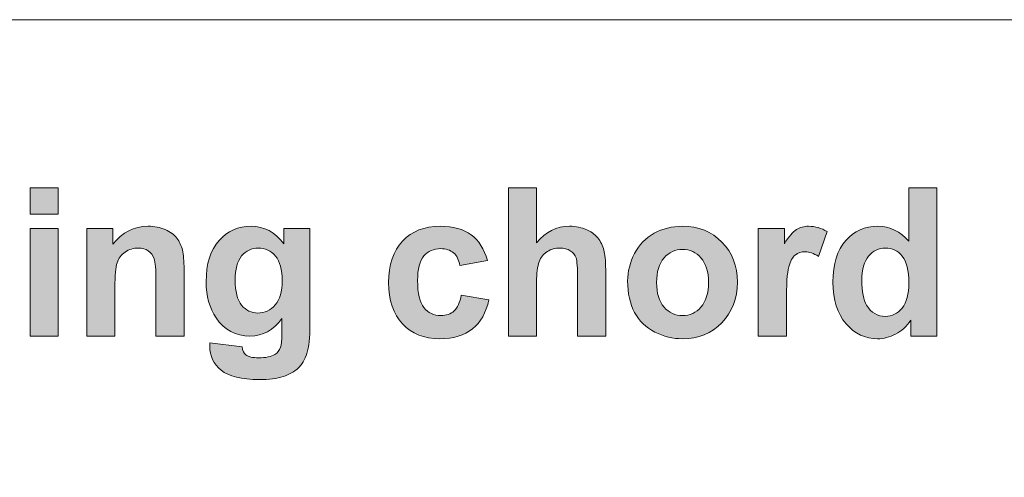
# Model space of a CAD drawing. Header units: millimetres. Extents: x 7 to 595, y -296 to -6.
# Tile 67 of 131: x 176 to 203, y -143 to -131. Entities that reach past the tile are written whole.
import ezdxf

# ---------------------------------------------------------------- set-up
doc = ezdxf.new("R2010")
doc.units = ezdxf.units.MM
doc.header["$MEASUREMENT"] = 0
doc.layers.add('Layer 1', color=7, linetype='Continuous', lineweight=0)

# ---------------------------------------------------------------- blocks, each defined once
blk = doc.blocks.new('Block_14')
at = {"layer": 'Layer 1', "true_color": 0x2c2a29, "transparency": 33554687}
h = blk.add_hatch(color=250, dxfattribs=at)
edge = h.paths.add_edge_path()
edge.add_spline(control_points=[(176.36, -139.293), (176.36, -139.293), (176.36, -136.364), (176.36, -136.364), (176.36, -136.364), (177.125, -136.364), (177.125, -136.364), (177.125, -136.364), (177.125, -139.293), (177.125, -139.293), (177.125, -139.293), (176.36, -139.293), (176.36, -139.293)], knot_values=[0, 0, 0, 0, 1, 1, 1, 2, 2, 2, 3, 3, 3, 4, 4, 4, 4], degree=3, periodic=0)
edge = h.paths.add_edge_path()
edge.add_spline(control_points=[(176.36, -135.969), (176.36, -135.969), (176.36, -135.252), (176.36, -135.252), (176.36, -135.252), (177.125, -135.252), (177.125, -135.252), (177.125, -135.252), (177.125, -135.969), (177.125, -135.969), (177.125, -135.969), (176.36, -135.969), (176.36, -135.969), (176.36, -135.969), (176.36, -135.969), (176.36, -135.969)], knot_values=[0, 0, 0, 0, 1, 1, 1, 2, 2, 2, 3, 3, 3, 4, 4, 4, 5, 5, 5, 5], degree=3, periodic=0)
h = blk.add_hatch(color=250, dxfattribs=at)
edge = h.paths.add_edge_path()
edge.add_spline(control_points=[(190.152, -135.252), (190.152, -135.252), (190.152, -136.75), (190.152, -136.75), (190.4, -136.451), (190.698, -136.302), (191.044, -136.302), (191.221, -136.302), (191.382, -136.335), (191.524, -136.401), (191.667, -136.468), (191.774, -136.551), (191.846, -136.655), (191.919, -136.757), (191.968, -136.871), (191.994, -136.996), (192.021, -137.121), (192.034, -137.315), (192.034, -137.578), (192.034, -137.578), (192.034, -139.293), (192.034, -139.293), (192.034, -139.293), (191.269, -139.293), (191.269, -139.293), (191.269, -139.293), (191.269, -137.749), (191.269, -137.749), (191.269, -137.442), (191.254, -137.247), (191.225, -137.165), (191.195, -137.082), (191.143, -137.016), (191.069, -136.968), (190.994, -136.919), (190.901, -136.895), (190.788, -136.895), (190.66, -136.895), (190.545, -136.926), (190.444, -136.989), (190.342, -137.051), (190.269, -137.145), (190.222, -137.271), (190.175, -137.396), (190.152, -137.582), (190.152, -137.828), (190.152, -137.828), (190.152, -139.293), (190.152, -139.293), (190.152, -139.293), (189.386, -139.293), (189.386, -139.293), (189.386, -139.293), (189.386, -135.252), (189.386, -135.252), (189.386, -135.252), (190.152, -135.252), (190.152, -135.252)], knot_values=[0, 0, 0, 0, 1, 1, 1, 2, 2, 2, 3, 3, 3, 4, 4, 4, 5, 5, 5, 6, 6, 6, 7, 7, 7, 8, 8, 8, 9, 9, 9, 10, 10, 10, 11, 11, 11, 12, 12, 12, 13, 13, 13, 14, 14, 14, 15, 15, 15, 16, 16, 16, 17, 17, 17, 18, 18, 18, 19, 19, 19, 19], degree=3, periodic=0)
h = blk.add_hatch(color=250, dxfattribs=at)
edge = h.paths.add_edge_path()
edge.add_spline(control_points=[(199.011, -137.772), (199.011, -138.086), (199.054, -138.312), (199.139, -138.453), (199.263, -138.656), (199.435, -138.757), (199.657, -138.757), (199.833, -138.757), (199.983, -138.681), (200.106, -138.529), (200.229, -138.376), (200.291, -138.15), (200.291, -137.847), (200.291, -137.509), (200.231, -137.266), (200.111, -137.118), (199.991, -136.969), (199.838, -136.895), (199.651, -136.895), (199.47, -136.895), (199.318, -136.968), (199.195, -137.115), (199.073, -137.261), (199.011, -137.481), (199.011, -137.772)], knot_values=[0, 0, 0, 0, 1, 1, 1, 2, 2, 2, 3, 3, 3, 4, 4, 4, 5, 5, 5, 6, 6, 6, 7, 7, 7, 8, 8, 8, 8], degree=3, periodic=0)
edge = h.paths.add_edge_path()
edge.add_spline(control_points=[(201.056, -139.293), (201.056, -139.293), (200.347, -139.293), (200.347, -139.293), (200.347, -139.293), (200.347, -138.864), (200.347, -138.864), (200.229, -139.031), (200.088, -139.156), (199.927, -139.241), (199.766, -139.325), (199.603, -139.367), (199.439, -139.367), (199.105, -139.367), (198.819, -139.231), (198.58, -138.959), (198.343, -138.688), (198.224, -138.309), (198.224, -137.823), (198.224, -137.326), (198.339, -136.948), (198.571, -136.69), (198.803, -136.431), (199.095, -136.302), (199.449, -136.302), (199.773, -136.302), (200.054, -136.438), (200.291, -136.71), (200.291, -136.71), (200.291, -135.252), (200.291, -135.252), (200.291, -135.252), (201.056, -135.252), (201.056, -135.252), (201.056, -135.252), (201.056, -139.293), (201.056, -139.293), (201.056, -139.293), (201.056, -139.293), (201.056, -139.293)], knot_values=[0, 0, 0, 0, 1, 1, 1, 2, 2, 2, 3, 3, 3, 4, 4, 4, 5, 5, 5, 6, 6, 6, 7, 7, 7, 8, 8, 8, 9, 9, 9, 10, 10, 10, 11, 11, 11, 12, 12, 12, 13, 13, 13, 13], degree=3, periodic=0)
h = blk.add_hatch(color=250, dxfattribs=at)
edge = h.paths.add_edge_path()
edge.add_spline(control_points=[(180.549, -139.293), (180.549, -139.293), (179.784, -139.293), (179.784, -139.293), (179.784, -139.293), (179.784, -137.801), (179.784, -137.801), (179.784, -137.484), (179.767, -137.28), (179.735, -137.188), (179.701, -137.095), (179.648, -137.024), (179.573, -136.972), (179.499, -136.92), (179.41, -136.895), (179.305, -136.895), (179.171, -136.895), (179.051, -136.931), (178.945, -137.005), (178.838, -137.078), (178.765, -137.176), (178.726, -137.296), (178.686, -137.418), (178.667, -137.642), (178.667, -137.969), (178.667, -137.969), (178.667, -139.293), (178.667, -139.293), (178.667, -139.293), (177.901, -139.293), (177.901, -139.293), (177.901, -139.293), (177.901, -136.364), (177.901, -136.364), (177.901, -136.364), (178.61, -136.364), (178.61, -136.364), (178.61, -136.364), (178.61, -136.794), (178.61, -136.794), (178.865, -136.466), (179.184, -136.302), (179.571, -136.302), (179.74, -136.302), (179.896, -136.333), (180.036, -136.394), (180.178, -136.456), (180.284, -136.534), (180.356, -136.629), (180.428, -136.725), (180.479, -136.834), (180.506, -136.955), (180.535, -137.076), (180.549, -137.249), (180.549, -137.475), (180.549, -137.475), (180.549, -139.293), (180.549, -139.293)], knot_values=[0, 0, 0, 0, 1, 1, 1, 2, 2, 2, 3, 3, 3, 4, 4, 4, 5, 5, 5, 6, 6, 6, 7, 7, 7, 8, 8, 8, 9, 9, 9, 10, 10, 10, 11, 11, 11, 12, 12, 12, 13, 13, 13, 14, 14, 14, 15, 15, 15, 16, 16, 16, 17, 17, 17, 18, 18, 18, 19, 19, 19, 19], degree=3, periodic=0)
h = blk.add_hatch(color=250, dxfattribs=at)
edge = h.paths.add_edge_path()
edge.add_spline(control_points=[(181.94, -137.769), (181.94, -138.08), (181.999, -138.307), (182.117, -138.451), (182.237, -138.595), (182.384, -138.667), (182.558, -138.667), (182.744, -138.667), (182.902, -138.593), (183.031, -138.445), (183.16, -138.297), (183.225, -138.079), (183.225, -137.789), (183.225, -137.486), (183.163, -137.261), (183.039, -137.115), (182.916, -136.968), (182.76, -136.895), (182.571, -136.895), (182.387, -136.895), (182.237, -136.967), (182.117, -137.111), (181.999, -137.255), (181.94, -137.474), (181.94, -137.769)], knot_values=[0, 0, 0, 0, 1, 1, 1, 2, 2, 2, 3, 3, 3, 4, 4, 4, 5, 5, 5, 6, 6, 6, 7, 7, 7, 8, 8, 8, 8], degree=3, periodic=0)
edge = h.paths.add_edge_path()
edge.add_spline(control_points=[(181.252, -139.48), (181.252, -139.48), (182.129, -139.587), (182.129, -139.587), (182.144, -139.691), (182.178, -139.763), (182.23, -139.802), (182.304, -139.858), (182.418, -139.886), (182.575, -139.886), (182.775, -139.886), (182.925, -139.856), (183.025, -139.795), (183.092, -139.755), (183.144, -139.689), (183.178, -139.599), (183.201, -139.535), (183.213, -139.416), (183.213, -139.244), (183.213, -139.244), (183.217, -138.816), (183.217, -138.816), (182.986, -139.135), (182.696, -139.293), (182.345, -139.293), (181.956, -139.293), (181.647, -139.127), (181.42, -138.795), (181.241, -138.532), (181.152, -138.205), (181.152, -137.815), (181.152, -137.324), (181.269, -136.949), (181.503, -136.69), (181.736, -136.432), (182.028, -136.302), (182.376, -136.302), (182.735, -136.302), (183.031, -136.461), (183.264, -136.779), (183.264, -136.779), (183.264, -136.364), (183.264, -136.364), (183.264, -136.364), (183.979, -136.364), (183.979, -136.364), (183.979, -136.364), (183.979, -138.991), (183.979, -138.991), (183.979, -139.336), (183.951, -139.594), (183.894, -139.765), (183.838, -139.936), (183.759, -140.07), (183.657, -140.167), (183.555, -140.264), (183.419, -140.341), (183.249, -140.396), (183.078, -140.451), (182.863, -140.479), (182.603, -140.479), (182.112, -140.479), (181.764, -140.393), (181.558, -140.223), (181.352, -140.052), (181.25, -139.836), (181.25, -139.574), (181.25, -139.548), (181.25, -139.516), (181.252, -139.48), (181.252, -139.48), (181.252, -139.48), (181.252, -139.48)], knot_values=[0, 0, 0, 0, 1, 1, 1, 2, 2, 2, 3, 3, 3, 4, 4, 4, 5, 5, 5, 6, 6, 6, 7, 7, 7, 8, 8, 8, 9, 9, 9, 10, 10, 10, 11, 11, 11, 12, 12, 12, 13, 13, 13, 14, 14, 14, 15, 15, 15, 16, 16, 16, 17, 17, 17, 18, 18, 18, 19, 19, 19, 20, 20, 20, 21, 21, 21, 22, 22, 22, 23, 23, 23, 24, 24, 24, 24], degree=3, periodic=0)
h = blk.add_hatch(color=250, dxfattribs=at)
edge = h.paths.add_edge_path()
edge.add_spline(control_points=[(188.815, -137.233), (188.815, -137.233), (188.061, -137.369), (188.061, -137.369), (188.036, -137.217), (187.978, -137.103), (187.888, -137.026), (187.797, -136.95), (187.681, -136.912), (187.538, -136.912), (187.347, -136.912), (187.194, -136.978), (187.081, -137.112), (186.967, -137.245), (186.91, -137.469), (186.91, -137.782), (186.91, -138.13), (186.968, -138.375), (187.083, -138.519), (187.199, -138.663), (187.353, -138.735), (187.547, -138.735), (187.692, -138.735), (187.812, -138.692), (187.904, -138.609), (187.997, -138.525), (188.062, -138.381), (188.1, -138.176), (188.1, -138.176), (188.854, -138.306), (188.854, -138.306), (188.776, -138.656), (188.626, -138.92), (188.405, -139.099), (188.183, -139.277), (187.886, -139.367), (187.513, -139.367), (187.09, -139.367), (186.752, -139.231), (186.5, -138.961), (186.248, -138.69), (186.122, -138.316), (186.122, -137.837), (186.122, -137.353), (186.249, -136.976), (186.501, -136.707), (186.754, -136.436), (187.095, -136.302), (187.526, -136.302), (187.878, -136.302), (188.159, -136.379), (188.367, -136.532), (188.575, -136.686), (188.724, -136.919), (188.815, -137.233)], knot_values=[0, 0, 0, 0, 1, 1, 1, 2, 2, 2, 3, 3, 3, 4, 4, 4, 5, 5, 5, 6, 6, 6, 7, 7, 7, 8, 8, 8, 9, 9, 9, 10, 10, 10, 11, 11, 11, 12, 12, 12, 13, 13, 13, 14, 14, 14, 15, 15, 15, 16, 16, 16, 17, 17, 17, 18, 18, 18, 18], degree=3, periodic=0)
h = blk.add_hatch(color=250, dxfattribs=at)
edge = h.paths.add_edge_path()
edge.add_spline(control_points=[(193.419, -137.834), (193.419, -138.125), (193.487, -138.348), (193.623, -138.502), (193.76, -138.658), (193.927, -138.735), (194.127, -138.735), (194.327, -138.735), (194.494, -138.658), (194.629, -138.502), (194.765, -138.348), (194.833, -138.123), (194.833, -137.829), (194.833, -137.542), (194.765, -137.321), (194.629, -137.166), (194.494, -137.011), (194.327, -136.934), (194.127, -136.934), (193.927, -136.934), (193.76, -137.011), (193.623, -137.166), (193.487, -137.321), (193.419, -137.544), (193.419, -137.834)], knot_values=[0, 0, 0, 0, 1, 1, 1, 2, 2, 2, 3, 3, 3, 4, 4, 4, 5, 5, 5, 6, 6, 6, 7, 7, 7, 8, 8, 8, 8], degree=3, periodic=0)
edge = h.paths.add_edge_path()
edge.add_spline(control_points=[(192.631, -137.793), (192.631, -137.535), (192.694, -137.286), (192.819, -137.045), (192.945, -136.803), (193.123, -136.62), (193.353, -136.493), (193.583, -136.366), (193.839, -136.302), (194.123, -136.302), (194.562, -136.302), (194.92, -136.446), (195.2, -136.734), (195.481, -137.023), (195.62, -137.386), (195.62, -137.826), (195.62, -138.27), (195.479, -138.638), (195.197, -138.929), (194.913, -139.221), (194.558, -139.367), (194.129, -139.367), (193.863, -139.367), (193.61, -139.306), (193.369, -139.184), (193.128, -139.063), (192.945, -138.885), (192.819, -138.65), (192.694, -138.416), (192.631, -138.13), (192.631, -137.793), (192.631, -137.793), (192.631, -137.793), (192.631, -137.793)], knot_values=[0, 0, 0, 0, 1, 1, 1, 2, 2, 2, 3, 3, 3, 4, 4, 4, 5, 5, 5, 6, 6, 6, 7, 7, 7, 8, 8, 8, 9, 9, 9, 10, 10, 10, 11, 11, 11, 11], degree=3, periodic=0)
h = blk.add_hatch(color=250, dxfattribs=at)
edge = h.paths.add_edge_path()
edge.add_spline(control_points=[(196.955, -139.293), (196.955, -139.293), (196.189, -139.293), (196.189, -139.293), (196.189, -139.293), (196.189, -136.364), (196.189, -136.364), (196.189, -136.364), (196.899, -136.364), (196.899, -136.364), (196.899, -136.364), (196.899, -136.78), (196.899, -136.78), (197.021, -136.583), (197.131, -136.454), (197.228, -136.393), (197.326, -136.332), (197.437, -136.302), (197.561, -136.302), (197.736, -136.302), (197.904, -136.351), (198.066, -136.448), (198.066, -136.448), (197.829, -137.123), (197.829, -137.123), (197.7, -137.039), (197.579, -136.996), (197.469, -136.996), (197.361, -136.996), (197.269, -137.026), (197.195, -137.086), (197.12, -137.146), (197.062, -137.253), (197.019, -137.409), (196.976, -137.565), (196.955, -137.893), (196.955, -138.39), (196.955, -138.39), (196.955, -139.293), (196.955, -139.293)], knot_values=[0, 0, 0, 0, 1, 1, 1, 2, 2, 2, 3, 3, 3, 4, 4, 4, 5, 5, 5, 6, 6, 6, 7, 7, 7, 8, 8, 8, 9, 9, 9, 10, 10, 10, 11, 11, 11, 12, 12, 12, 13, 13, 13, 13], degree=3, periodic=0)
at = {"layer": 'Layer 1', "color": 240, "lineweight": 0, "true_color": 0xed2224}
for points in [[(132.322, -160.674), (132.322, -160.674), (132.322, -135.674), (132.322, -135.674), (132.322, -132.924), (134.572, -130.674), (137.322, -130.674), (137.322, -130.674), (241.322, -130.674), (241.322, -130.674)], [(272.322, -130.674), (272.322, -130.674), (272.322, -155.674), (272.322, -155.674), (272.322, -158.424), (270.072, -160.674), (267.322, -160.674), (267.322, -160.674), (178.322, -160.674), (178.322, -160.674)]]:
    blk.add_open_spline(points, degree=3, knots=[0, 0, 0, 0, 1, 1, 1, 2, 2, 2, 3, 3, 3, 3], dxfattribs=at)
at = {"layer": 'Layer 1'}
for points, knots in [([(176.36, -135.969), (176.36, -135.969), (176.36, -135.252), (176.36, -135.252), (176.36, -135.252), (177.125, -135.252), (177.125, -135.252), (177.125, -135.252), (177.125, -135.969), (177.125, -135.969), (177.125, -135.969), (176.36, -135.969), (176.36, -135.969), (176.36, -135.969), (176.36, -135.969), (176.36, -135.969)], [0, 0, 0, 0, 1, 1, 1, 2, 2, 2, 3, 3, 3, 4, 4, 4, 5, 5, 5, 5]), ([(190.152, -135.252), (190.152, -135.252), (190.152, -136.75), (190.152, -136.75), (190.4, -136.451), (190.698, -136.302), (191.044, -136.302), (191.221, -136.302), (191.382, -136.335), (191.524, -136.401), (191.667, -136.468), (191.774, -136.551), (191.846, -136.655), (191.919, -136.757), (191.968, -136.871), (191.994, -136.996), (192.021, -137.121), (192.034, -137.315), (192.034, -137.578), (192.034, -137.578), (192.034, -139.293), (192.034, -139.293), (192.034, -139.293), (191.269, -139.293), (191.269, -139.293), (191.269, -139.293), (191.269, -137.749), (191.269, -137.749), (191.269, -137.442), (191.254, -137.247), (191.225, -137.165), (191.195, -137.082), (191.143, -137.016), (191.069, -136.968), (190.994, -136.919), (190.901, -136.895), (190.788, -136.895), (190.66, -136.895), (190.545, -136.926), (190.444, -136.989), (190.342, -137.051), (190.269, -137.145), (190.222, -137.271), (190.175, -137.396), (190.152, -137.582), (190.152, -137.828), (190.152, -137.828), (190.152, -139.293), (190.152, -139.293), (190.152, -139.293), (189.386, -139.293), (189.386, -139.293), (189.386, -139.293), (189.386, -135.252), (189.386, -135.252), (189.386, -135.252), (190.152, -135.252), (190.152, -135.252)], [0, 0, 0, 0, 1, 1, 1, 2, 2, 2, 3, 3, 3, 4, 4, 4, 5, 5, 5, 6, 6, 6, 7, 7, 7, 8, 8, 8, 9, 9, 9, 10, 10, 10, 11, 11, 11, 12, 12, 12, 13, 13, 13, 14, 14, 14, 15, 15, 15, 16, 16, 16, 17, 17, 17, 18, 18, 18, 19, 19, 19, 19]), ([(201.056, -139.293), (201.056, -139.293), (200.347, -139.293), (200.347, -139.293), (200.347, -139.293), (200.347, -138.864), (200.347, -138.864), (200.229, -139.031), (200.088, -139.156), (199.927, -139.241), (199.766, -139.325), (199.603, -139.367), (199.439, -139.367), (199.105, -139.367), (198.819, -139.231), (198.58, -138.959), (198.343, -138.688), (198.224, -138.309), (198.224, -137.823), (198.224, -137.326), (198.339, -136.948), (198.571, -136.69), (198.803, -136.431), (199.095, -136.302), (199.449, -136.302), (199.773, -136.302), (200.054, -136.438), (200.291, -136.71), (200.291, -136.71), (200.291, -135.252), (200.291, -135.252), (200.291, -135.252), (201.056, -135.252), (201.056, -135.252), (201.056, -135.252), (201.056, -139.293), (201.056, -139.293), (201.056, -139.293), (201.056, -139.293), (201.056, -139.293)], [0, 0, 0, 0, 1, 1, 1, 2, 2, 2, 3, 3, 3, 4, 4, 4, 5, 5, 5, 6, 6, 6, 7, 7, 7, 8, 8, 8, 9, 9, 9, 10, 10, 10, 11, 11, 11, 12, 12, 12, 13, 13, 13, 13]), ([(176.36, -139.293), (176.36, -139.293), (176.36, -136.364), (176.36, -136.364), (176.36, -136.364), (177.125, -136.364), (177.125, -136.364), (177.125, -136.364), (177.125, -139.293), (177.125, -139.293), (177.125, -139.293), (176.36, -139.293), (176.36, -139.293)], [0, 0, 0, 0, 1, 1, 1, 2, 2, 2, 3, 3, 3, 4, 4, 4, 4]), ([(180.549, -139.293), (180.549, -139.293), (179.784, -139.293), (179.784, -139.293), (179.784, -139.293), (179.784, -137.801), (179.784, -137.801), (179.784, -137.484), (179.767, -137.28), (179.735, -137.188), (179.701, -137.095), (179.648, -137.024), (179.573, -136.972), (179.499, -136.92), (179.41, -136.895), (179.305, -136.895), (179.171, -136.895), (179.051, -136.931), (178.945, -137.005), (178.838, -137.078), (178.765, -137.176), (178.726, -137.296), (178.686, -137.418), (178.667, -137.642), (178.667, -137.969), (178.667, -137.969), (178.667, -139.293), (178.667, -139.293), (178.667, -139.293), (177.901, -139.293), (177.901, -139.293), (177.901, -139.293), (177.901, -136.364), (177.901, -136.364), (177.901, -136.364), (178.61, -136.364), (178.61, -136.364), (178.61, -136.364), (178.61, -136.794), (178.61, -136.794), (178.865, -136.466), (179.184, -136.302), (179.571, -136.302), (179.74, -136.302), (179.896, -136.333), (180.036, -136.394), (180.178, -136.456), (180.284, -136.534), (180.356, -136.629), (180.428, -136.725), (180.479, -136.834), (180.506, -136.955), (180.535, -137.076), (180.549, -137.249), (180.549, -137.475), (180.549, -137.475), (180.549, -139.293), (180.549, -139.293)], [0, 0, 0, 0, 1, 1, 1, 2, 2, 2, 3, 3, 3, 4, 4, 4, 5, 5, 5, 6, 6, 6, 7, 7, 7, 8, 8, 8, 9, 9, 9, 10, 10, 10, 11, 11, 11, 12, 12, 12, 13, 13, 13, 14, 14, 14, 15, 15, 15, 16, 16, 16, 17, 17, 17, 18, 18, 18, 19, 19, 19, 19]), ([(181.252, -139.48), (181.252, -139.48), (182.129, -139.587), (182.129, -139.587), (182.144, -139.691), (182.178, -139.763), (182.23, -139.802), (182.304, -139.858), (182.418, -139.886), (182.575, -139.886), (182.775, -139.886), (182.925, -139.856), (183.025, -139.795), (183.092, -139.755), (183.144, -139.689), (183.178, -139.599), (183.201, -139.535), (183.213, -139.416), (183.213, -139.244), (183.213, -139.244), (183.217, -138.816), (183.217, -138.816), (182.986, -139.135), (182.696, -139.293), (182.345, -139.293), (181.956, -139.293), (181.647, -139.127), (181.42, -138.795), (181.241, -138.532), (181.152, -138.205), (181.152, -137.815), (181.152, -137.324), (181.269, -136.949), (181.503, -136.69), (181.736, -136.432), (182.028, -136.302), (182.376, -136.302), (182.735, -136.302), (183.031, -136.461), (183.264, -136.779), (183.264, -136.779), (183.264, -136.364), (183.264, -136.364), (183.264, -136.364), (183.979, -136.364), (183.979, -136.364), (183.979, -136.364), (183.979, -138.991), (183.979, -138.991), (183.979, -139.336), (183.951, -139.594), (183.894, -139.765), (183.838, -139.936), (183.759, -140.07), (183.657, -140.167), (183.555, -140.264), (183.419, -140.341), (183.249, -140.396), (183.078, -140.451), (182.863, -140.479), (182.603, -140.479), (182.112, -140.479), (181.764, -140.393), (181.558, -140.223), (181.352, -140.052), (181.25, -139.836), (181.25, -139.574), (181.25, -139.548), (181.25, -139.516), (181.252, -139.48), (181.252, -139.48), (181.252, -139.48), (181.252, -139.48)], [0, 0, 0, 0, 1, 1, 1, 2, 2, 2, 3, 3, 3, 4, 4, 4, 5, 5, 5, 6, 6, 6, 7, 7, 7, 8, 8, 8, 9, 9, 9, 10, 10, 10, 11, 11, 11, 12, 12, 12, 13, 13, 13, 14, 14, 14, 15, 15, 15, 16, 16, 16, 17, 17, 17, 18, 18, 18, 19, 19, 19, 20, 20, 20, 21, 21, 21, 22, 22, 22, 23, 23, 23, 24, 24, 24, 24]), ([(188.815, -137.233), (188.815, -137.233), (188.061, -137.369), (188.061, -137.369), (188.036, -137.217), (187.978, -137.103), (187.888, -137.026), (187.797, -136.95), (187.681, -136.912), (187.538, -136.912), (187.347, -136.912), (187.194, -136.978), (187.081, -137.112), (186.967, -137.245), (186.91, -137.469), (186.91, -137.782), (186.91, -138.13), (186.968, -138.375), (187.083, -138.519), (187.199, -138.663), (187.353, -138.735), (187.547, -138.735), (187.692, -138.735), (187.812, -138.692), (187.904, -138.609), (187.997, -138.525), (188.062, -138.381), (188.1, -138.176), (188.1, -138.176), (188.854, -138.306), (188.854, -138.306), (188.776, -138.656), (188.626, -138.92), (188.405, -139.099), (188.183, -139.277), (187.886, -139.367), (187.513, -139.367), (187.09, -139.367), (186.752, -139.231), (186.5, -138.961), (186.248, -138.69), (186.122, -138.316), (186.122, -137.837), (186.122, -137.353), (186.249, -136.976), (186.501, -136.707), (186.754, -136.436), (187.095, -136.302), (187.526, -136.302), (187.878, -136.302), (188.159, -136.379), (188.367, -136.532), (188.575, -136.686), (188.724, -136.919), (188.815, -137.233)], [0, 0, 0, 0, 1, 1, 1, 2, 2, 2, 3, 3, 3, 4, 4, 4, 5, 5, 5, 6, 6, 6, 7, 7, 7, 8, 8, 8, 9, 9, 9, 10, 10, 10, 11, 11, 11, 12, 12, 12, 13, 13, 13, 14, 14, 14, 15, 15, 15, 16, 16, 16, 17, 17, 17, 18, 18, 18, 18]), ([(192.631, -137.793), (192.631, -137.535), (192.694, -137.286), (192.819, -137.045), (192.945, -136.803), (193.123, -136.62), (193.353, -136.493), (193.583, -136.366), (193.839, -136.302), (194.123, -136.302), (194.562, -136.302), (194.92, -136.446), (195.2, -136.734), (195.481, -137.023), (195.62, -137.386), (195.62, -137.826), (195.62, -138.27), (195.479, -138.638), (195.197, -138.929), (194.913, -139.221), (194.558, -139.367), (194.129, -139.367), (193.863, -139.367), (193.61, -139.306), (193.369, -139.184), (193.128, -139.063), (192.945, -138.885), (192.819, -138.65), (192.694, -138.416), (192.631, -138.13), (192.631, -137.793), (192.631, -137.793), (192.631, -137.793), (192.631, -137.793)], [0, 0, 0, 0, 1, 1, 1, 2, 2, 2, 3, 3, 3, 4, 4, 4, 5, 5, 5, 6, 6, 6, 7, 7, 7, 8, 8, 8, 9, 9, 9, 10, 10, 10, 11, 11, 11, 11]), ([(196.955, -139.293), (196.955, -139.293), (196.189, -139.293), (196.189, -139.293), (196.189, -139.293), (196.189, -136.364), (196.189, -136.364), (196.189, -136.364), (196.899, -136.364), (196.899, -136.364), (196.899, -136.364), (196.899, -136.78), (196.899, -136.78), (197.021, -136.583), (197.131, -136.454), (197.228, -136.393), (197.326, -136.332), (197.437, -136.302), (197.561, -136.302), (197.736, -136.302), (197.904, -136.351), (198.066, -136.448), (198.066, -136.448), (197.829, -137.123), (197.829, -137.123), (197.7, -137.039), (197.579, -136.996), (197.469, -136.996), (197.361, -136.996), (197.269, -137.026), (197.195, -137.086), (197.12, -137.146), (197.062, -137.253), (197.019, -137.409), (196.976, -137.565), (196.955, -137.893), (196.955, -138.39), (196.955, -138.39), (196.955, -139.293), (196.955, -139.293)], [0, 0, 0, 0, 1, 1, 1, 2, 2, 2, 3, 3, 3, 4, 4, 4, 5, 5, 5, 6, 6, 6, 7, 7, 7, 8, 8, 8, 9, 9, 9, 10, 10, 10, 11, 11, 11, 12, 12, 12, 13, 13, 13, 13]), ([(181.94, -137.769), (181.94, -138.08), (181.999, -138.307), (182.117, -138.451), (182.237, -138.595), (182.384, -138.667), (182.558, -138.667), (182.744, -138.667), (182.902, -138.593), (183.031, -138.445), (183.16, -138.297), (183.225, -138.079), (183.225, -137.789), (183.225, -137.486), (183.163, -137.261), (183.039, -137.115), (182.916, -136.968), (182.76, -136.895), (182.571, -136.895), (182.387, -136.895), (182.237, -136.967), (182.117, -137.111), (181.999, -137.255), (181.94, -137.474), (181.94, -137.769)], [0, 0, 0, 0, 1, 1, 1, 2, 2, 2, 3, 3, 3, 4, 4, 4, 5, 5, 5, 6, 6, 6, 7, 7, 7, 8, 8, 8, 8]), ([(193.419, -137.834), (193.419, -138.125), (193.487, -138.348), (193.623, -138.502), (193.76, -138.658), (193.927, -138.735), (194.127, -138.735), (194.327, -138.735), (194.494, -138.658), (194.629, -138.502), (194.765, -138.348), (194.833, -138.123), (194.833, -137.829), (194.833, -137.542), (194.765, -137.321), (194.629, -137.166), (194.494, -137.011), (194.327, -136.934), (194.127, -136.934), (193.927, -136.934), (193.76, -137.011), (193.623, -137.166), (193.487, -137.321), (193.419, -137.544), (193.419, -137.834)], [0, 0, 0, 0, 1, 1, 1, 2, 2, 2, 3, 3, 3, 4, 4, 4, 5, 5, 5, 6, 6, 6, 7, 7, 7, 8, 8, 8, 8]), ([(199.011, -137.772), (199.011, -138.086), (199.054, -138.312), (199.139, -138.453), (199.263, -138.656), (199.435, -138.757), (199.657, -138.757), (199.833, -138.757), (199.983, -138.681), (200.106, -138.529), (200.229, -138.376), (200.291, -138.15), (200.291, -137.847), (200.291, -137.509), (200.231, -137.266), (200.111, -137.118), (199.991, -136.969), (199.838, -136.895), (199.651, -136.895), (199.47, -136.895), (199.318, -136.968), (199.195, -137.115), (199.073, -137.261), (199.011, -137.481), (199.011, -137.772)], [0, 0, 0, 0, 1, 1, 1, 2, 2, 2, 3, 3, 3, 4, 4, 4, 5, 5, 5, 6, 6, 6, 7, 7, 7, 8, 8, 8, 8])]:
    blk.add_open_spline(points, degree=3, knots=knots, dxfattribs=at)

msp = doc.modelspace()

# ---------------------------------------------------------------- block references
at = {"layer": 'Layer 1'}
msp.add_blockref('Block_14', (0, 0), dxfattribs=at)

doc.saveas('drawing.dxf')
